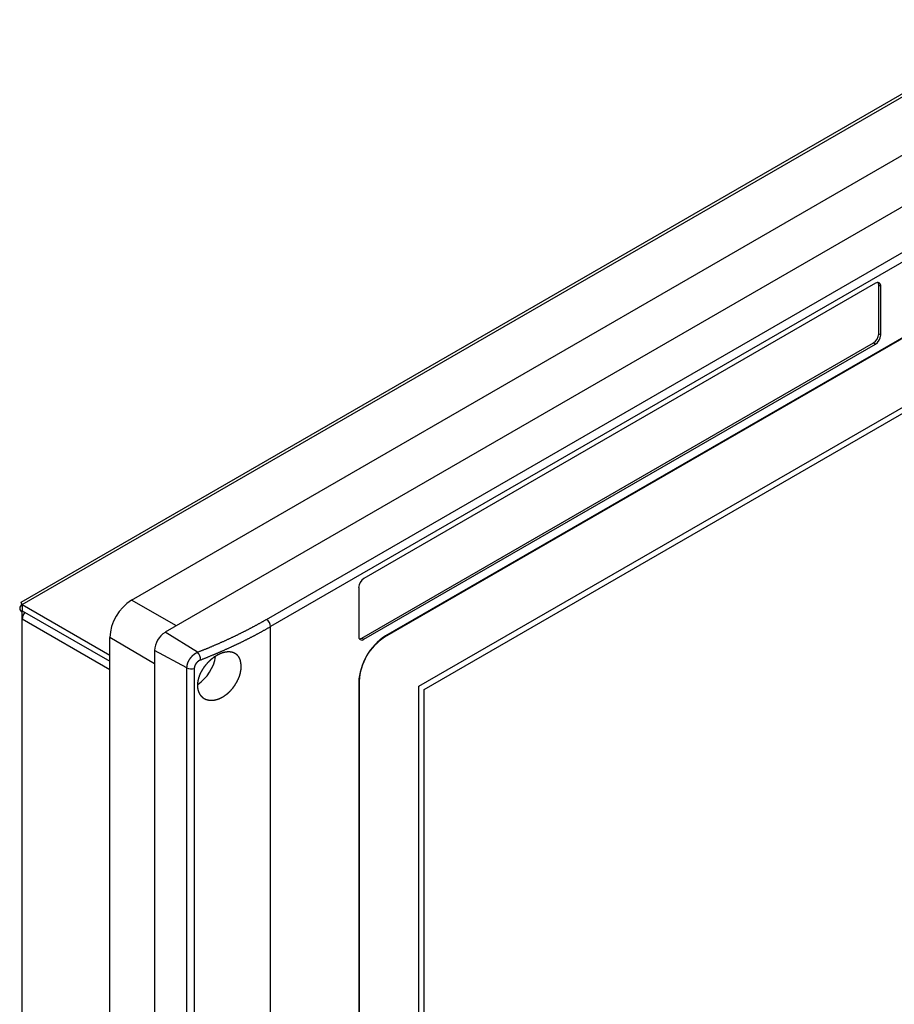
# Model space of a CAD drawing. Header units: millimetres. Extents: x 7187 to 8806, y -3756 to -2918.
# Tile 99 of 250: x 7635 to 7752, y -3604 to -3472. Entities that reach past the tile are written whole.
import ezdxf

# ---------------------------------------------------------------- set-up
doc = ezdxf.new("R2010")
doc.units = ezdxf.units.MM
doc.header["$LTSCALE"] = 3

msp = doc.modelspace()

# ---------------------------------------------------------------- linework, layer by layer
at = {"linetype": 'Continuous', "lineweight": 30}
for p, q in [((7934.67, -3392.27), (7654.66, -3553.92)), ((7650.13, -3549.61), (7912.04, -3398.41)), ((7668.25, -3552.18), (7931.3, -3400.33)), ((7931.84, -3401.3), (7668.8, -3553.15)), ((7766.7, -3474.06), (7635.32, -3549.91)), ((7635.49, -3550.21), (7767.72, -3473.88)), ((7809.24, -3482.33), (7684.09, -3554.58)), ((7809.37, -3482.16), (7684.21, -3554.41)), ((7688.68, -3561.16), (7804.65, -3494.21)), ((7689.39, -3561.57), (7803.94, -3495.44)), ((7749.9, -3507.1), (7681.31, -3546.7)), ((7750.33, -3513.88), (7750.33, -3507.35)), ((7750.33, -3507.35), (7750.61, -3507.51)), ((7750.61, -3514.04), (7750.61, -3507.51)), ((7750.33, -3513.88), (7750.61, -3514.04)), ((7681.03, -3554.7), (7749.62, -3515.1)), ((7681.31, -3554.86), (7749.9, -3515.27)), ((7749.62, -3515.1), (7749.9, -3515.27)), ((7680.61, -3547.92), (7680.61, -3554.45)), ((7656.18, -3553.04), (7650.13, -3549.61)), ((7635.49, -3550.21), (7635.49, -3551.03)), ((7635.49, -3550.21), (7647.24, -3556.99)), ((7635.49, -3550.21), (7635.8, -3550.39)), ((7635.49, -3551.03), (7647.24, -3557.81)), ((7635.63, -3551.11), (7635.49, -3551.19)), ((7635.49, -3552.17), (7635.49, -3551.19)), ((7635.49, -3649.5), (7635.49, -3552.17)), ((7647.24, -3558.95), (7635.49, -3552.17)), ((7668.8, -3751.48), (7668.8, -3553.15)), ((7647.24, -3730.49), (7647.24, -3554.61)), ((7653.24, -3558.13), (7647.24, -3554.61)), ((7658.98, -3556.59), (7654.66, -3553.92)), ((7681.03, -3554.7), (7681.31, -3554.86)), ((7684.09, -3554.58), (7684.01, -3554.54)), ((7657.58, -3558.7), (7653.24, -3556.37)), ((7653.24, -3556.37), (7653.24, -3753.16)), ((7657.58, -3755.49), (7657.58, -3558.7)), ((7658.56, -3558.75), (7658.56, -3755.54)), ((7680.69, -3560.46), (7680.61, -3560.42)), ((7680.61, -3560.66), (7680.61, -3672.12)), ((7680.69, -3560.46), (7680.69, -3671.92)), ((7688.68, -3662), (7688.68, -3561.16)), ((7689.39, -3660.78), (7689.39, -3561.57))]:
    msp.add_line(p, q, dxfattribs=at)
for points in [[(7635.49, -3550.21, 0), (7635.49, -3550.21, 0), (7635.49, -3550.21, 0), (7635.48, -3550.2, 0), (7635.48, -3550.2, 0), (7635.48, -3550.19, 0), (7635.48, -3550.19, 0), (7635.48, -3550.18, 0), (7635.47, -3550.18, 0), (7635.47, -3550.17, 0), (7635.47, -3550.17, 0), (7635.47, -3550.16, 0), (7635.46, -3550.16, 0), (7635.46, -3550.15, 0), (7635.46, -3550.15, 0), (7635.46, -3550.14, 0), (7635.46, -3550.14, 0), (7635.45, -3550.13, 0), (7635.45, -3550.13, 0), (7635.45, -3550.12, 0), (7635.45, -3550.12, 0), (7635.45, -3550.11, 0), (7635.44, -3550.11, 0), (7635.44, -3550.11, 0), (7635.44, -3550.1, 0), (7635.44, -3550.1, 0), (7635.43, -3550.09, 0), (7635.43, -3550.09, 0), (7635.43, -3550.08, 0), (7635.43, -3550.08, 0), (7635.43, -3550.07, 0), (7635.42, -3550.07, 0), (7635.42, -3550.07, 0), (7635.42, -3550.06, 0), (7635.42, -3550.06, 0), (7635.42, -3550.05, 0), (7635.41, -3550.05, 0), (7635.41, -3550.05, 0), (7635.41, -3550.04, 0), (7635.41, -3550.04, 0), (7635.41, -3550.03, 0), (7635.4, -3550.03, 0), (7635.4, -3550.03, 0), (7635.4, -3550.02, 0), (7635.4, -3550.02, 0), (7635.4, -3550.01, 0), (7635.4, -3550.01, 0), (7635.39, -3550.01, 0), (7635.39, -3550, 0), (7635.39, -3550, 0), (7635.39, -3550, 0), (7635.39, -3549.99, 0), (7635.38, -3549.99, 0), (7635.38, -3549.99, 0), (7635.38, -3549.98, 0), (7635.38, -3549.98, 0), (7635.38, -3549.98, 0), (7635.38, -3549.98, 0), (7635.37, -3549.97, 0), (7635.37, -3549.97, 0), (7635.37, -3549.97, 0), (7635.37, -3549.96, 0), (7635.37, -3549.96, 0), (7635.37, -3549.96, 0), (7635.36, -3549.96, 0), (7635.36, -3549.96, 0), (7635.36, -3549.95, 0), (7635.36, -3549.95, 0), (7635.36, -3549.95, 0), (7635.36, -3549.95, 0), (7635.36, -3549.94, 0), (7635.35, -3549.94, 0), (7635.35, -3549.94, 0), (7635.35, -3549.94, 0), (7635.35, -3549.94, 0), (7635.35, -3549.93, 0), (7635.35, -3549.93, 0), (7635.35, -3549.93, 0), (7635.34, -3549.93, 0), (7635.34, -3549.93, 0), (7635.34, -3549.93, 0), (7635.34, -3549.93, 0), (7635.34, -3549.92, 0), (7635.34, -3549.92, 0), (7635.34, -3549.92, 0), (7635.34, -3549.92, 0), (7635.34, -3549.92, 0), (7635.33, -3549.92, 0), (7635.33, -3549.92, 0), (7635.33, -3549.92, 0), (7635.33, -3549.92, 0), (7635.33, -3549.92, 0), (7635.33, -3549.91, 0), (7635.33, -3549.91, 0), (7635.33, -3549.91, 0), (7635.33, -3549.91, 0), (7635.33, -3549.91, 0), (7635.32, -3549.91, 0), (7635.32, -3549.91, 0), (7635.32, -3549.91, 0), (7635.32, -3549.91, 0), (7635.32, -3549.91, 0), (7635.32, -3549.91, 0), (7635.32, -3549.91, 0), (7635.32, -3549.91, 0), (7635.32, -3549.91, 0), (7635.32, -3549.91, 0), (7635.32, -3549.91, 0), (7635.32, -3549.91, 0), (7635.32, -3549.91, 0), (7635.32, -3549.91, 0), (7635.31, -3549.91, 0), (7635.31, -3549.91, 0), (7635.31, -3549.91, 0), (7635.31, -3549.91, 0), (7635.31, -3549.91, 0), (7635.31, -3549.91, 0), (7635.31, -3549.91, 0), (7635.31, -3549.91, 0), (7635.31, -3549.91, 0), (7635.31, -3549.91, 0), (7635.31, -3549.92, 0), (7635.31, -3549.92, 0), (7635.31, -3549.92, 0), (7635.31, -3549.92, 0), (7635.31, -3549.92, 0), (7635.31, -3549.92, 0), (7635.31, -3549.92, 0), (7635.31, -3549.92, 0), (7635.31, -3549.92, 0), (7635.31, -3549.92, 0), (7635.31, -3549.92, 0), (7635.31, -3549.93, 0), (7635.31, -3549.93, 0), (7635.31, -3549.93, 0), (7635.31, -3549.93, 0), (7635.31, -3549.93, 0), (7635.31, -3549.93, 0), (7635.31, -3549.93, 0), (7635.31, -3549.94, 0), (7635.31, -3549.94, 0), (7635.31, -3549.94, 0), (7635.32, -3549.94, 0), (7635.32, -3549.94, 0), (7635.32, -3549.94, 0), (7635.32, -3549.95, 0), (7635.32, -3549.95, 0), (7635.32, -3549.95, 0), (7635.32, -3549.95, 0), (7635.32, -3549.95, 0), (7635.32, -3549.96, 0), (7635.32, -3549.96, 0), (7635.32, -3549.96, 0), (7635.32, -3549.96, 0), (7635.32, -3549.96, 0), (7635.33, -3549.97, 0), (7635.33, -3549.97, 0), (7635.33, -3549.97, 0), (7635.33, -3549.97, 0), (7635.33, -3549.98, 0), (7635.33, -3549.98, 0), (7635.33, -3549.98, 0), (7635.33, -3549.98, 0), (7635.34, -3549.99, 0), (7635.34, -3549.99, 0), (7635.34, -3549.99, 0), (7635.34, -3550, 0), (7635.34, -3550, 0), (7635.34, -3550, 0), (7635.35, -3550, 0), (7635.35, -3550.01, 0), (7635.35, -3550.01, 0), (7635.35, -3550.01, 0), (7635.35, -3550.02, 0), (7635.36, -3550.02, 0), (7635.36, -3550.02, 0), (7635.36, -3550.03, 0), (7635.36, -3550.03, 0), (7635.36, -3550.03, 0), (7635.37, -3550.04, 0), (7635.37, -3550.04, 0), (7635.37, -3550.04, 0), (7635.37, -3550.05, 0), (7635.38, -3550.05, 0), (7635.38, -3550.06, 0), (7635.38, -3550.06, 0), (7635.38, -3550.06, 0), (7635.39, -3550.07, 0), (7635.39, -3550.07, 0), (7635.39, -3550.07, 0), (7635.39, -3550.08, 0), (7635.4, -3550.08, 0), (7635.4, -3550.09, 0), (7635.4, -3550.09, 0), (7635.4, -3550.09, 0), (7635.41, -3550.1, 0), (7635.41, -3550.1, 0), (7635.41, -3550.11, 0), (7635.41, -3550.11, 0), (7635.42, -3550.11, 0), (7635.42, -3550.12, 0), (7635.42, -3550.12, 0), (7635.43, -3550.13, 0), (7635.43, -3550.13, 0), (7635.43, -3550.13, 0), (7635.44, -3550.14, 0), (7635.44, -3550.14, 0), (7635.44, -3550.15, 0), (7635.44, -3550.15, 0), (7635.45, -3550.15, 0), (7635.45, -3550.16, 0), (7635.45, -3550.16, 0), (7635.46, -3550.17, 0), (7635.46, -3550.17, 0), (7635.46, -3550.18, 0), (7635.47, -3550.18, 0), (7635.47, -3550.18, 0), (7635.47, -3550.19, 0), (7635.47, -3550.19, 0), (7635.48, -3550.2, 0), (7635.48, -3550.2, 0), (7635.48, -3550.21, 0), (7635.49, -3550.21, 0), (7635.49, -3550.21, 0)], [(7658.98, -3556.6, 0), (7659.06, -3556.56, 0), (7659.13, -3556.53, 0), (7659.21, -3556.5, 0), (7659.29, -3556.47, 0), (7659.37, -3556.44, 0), (7659.44, -3556.41, 0), (7659.52, -3556.38, 0), (7659.6, -3556.35, 0), (7659.67, -3556.32, 0), (7659.75, -3556.29, 0), (7659.83, -3556.26, 0), (7659.91, -3556.23, 0), (7659.98, -3556.2, 0), (7660.06, -3556.16, 0), (7660.14, -3556.13, 0), (7660.21, -3556.1, 0), (7660.29, -3556.07, 0), (7660.36, -3556.04, 0), (7660.44, -3556.01, 0), (7660.52, -3555.98, 0), (7660.59, -3555.94, 0), (7660.67, -3555.91, 0), (7660.75, -3555.88, 0), (7660.82, -3555.85, 0), (7660.9, -3555.82, 0), (7660.97, -3555.79, 0), (7661.05, -3555.75, 0), (7661.12, -3555.72, 0), (7661.2, -3555.69, 0), (7661.28, -3555.66, 0), (7661.35, -3555.62, 0), (7661.43, -3555.59, 0), (7661.5, -3555.56, 0), (7661.58, -3555.53, 0), (7661.65, -3555.49, 0), (7661.73, -3555.46, 0), (7661.8, -3555.43, 0), (7661.88, -3555.4, 0), (7661.95, -3555.36, 0), (7662.03, -3555.33, 0), (7662.1, -3555.3, 0), (7662.17, -3555.26, 0), (7662.25, -3555.23, 0), (7662.32, -3555.2, 0), (7662.4, -3555.16, 0), (7662.47, -3555.13, 0), (7662.55, -3555.1, 0), (7662.62, -3555.06, 0), (7662.69, -3555.03, 0), (7662.77, -3555, 0), (7662.84, -3554.96, 0), (7662.91, -3554.93, 0), (7662.99, -3554.9, 0), (7663.06, -3554.86, 0), (7663.14, -3554.83, 0), (7663.21, -3554.79, 0), (7663.28, -3554.76, 0), (7663.35, -3554.73, 0), (7663.43, -3554.69, 0), (7663.5, -3554.66, 0), (7663.57, -3554.62, 0), (7663.65, -3554.59, 0), (7663.72, -3554.55, 0), (7663.79, -3554.52, 0), (7663.86, -3554.49, 0), (7663.94, -3554.45, 0), (7664.01, -3554.42, 0), (7664.08, -3554.38, 0), (7664.15, -3554.35, 0), (7664.23, -3554.31, 0), (7664.3, -3554.28, 0), (7664.37, -3554.24, 0), (7664.44, -3554.21, 0), (7664.51, -3554.17, 0), (7664.58, -3554.14, 0), (7664.66, -3554.1, 0), (7664.73, -3554.07, 0), (7664.8, -3554.03, 0), (7664.87, -3554, 0), (7664.94, -3553.96, 0), (7665.01, -3553.92, 0), (7665.08, -3553.89, 0), (7665.15, -3553.85, 0), (7665.22, -3553.82, 0), (7665.3, -3553.78, 0), (7665.37, -3553.75, 0), (7665.44, -3553.71, 0), (7665.51, -3553.67, 0), (7665.58, -3553.64, 0), (7665.65, -3553.6, 0), (7665.72, -3553.57, 0), (7665.79, -3553.53, 0), (7665.86, -3553.49, 0), (7665.93, -3553.46, 0), (7666, -3553.42, 0), (7666.07, -3553.38, 0), (7666.14, -3553.35, 0), (7666.21, -3553.31, 0), (7666.28, -3553.27, 0), (7666.35, -3553.24, 0), (7666.41, -3553.2, 0), (7666.48, -3553.16, 0), (7666.55, -3553.13, 0), (7666.62, -3553.09, 0), (7666.69, -3553.05, 0), (7666.76, -3553.01, 0), (7666.83, -3552.98, 0), (7666.9, -3552.94, 0), (7666.97, -3552.9, 0), (7667.03, -3552.87, 0), (7667.1, -3552.83, 0), (7667.17, -3552.79, 0), (7667.24, -3552.75, 0), (7667.31, -3552.72, 0), (7667.37, -3552.68, 0), (7667.44, -3552.64, 0), (7667.51, -3552.6, 0), (7667.58, -3552.56, 0), (7667.65, -3552.53, 0), (7667.71, -3552.49, 0), (7667.78, -3552.45, 0), (7667.85, -3552.41, 0), (7667.91, -3552.37, 0), (7667.98, -3552.34, 0), (7668.05, -3552.3, 0), (7668.12, -3552.26, 0), (7668.18, -3552.22, 0), (7668.25, -3552.18, 0)], [(7659.41, -3557.62, 0), (7659.49, -3557.59, 0), (7659.57, -3557.56, 0), (7659.65, -3557.53, 0), (7659.72, -3557.49, 0), (7659.8, -3557.46, 0), (7659.88, -3557.43, 0), (7659.96, -3557.4, 0), (7660.04, -3557.37, 0), (7660.12, -3557.34, 0), (7660.19, -3557.31, 0), (7660.27, -3557.28, 0), (7660.35, -3557.24, 0), (7660.43, -3557.21, 0), (7660.5, -3557.18, 0), (7660.58, -3557.15, 0), (7660.66, -3557.12, 0), (7660.74, -3557.09, 0), (7660.81, -3557.05, 0), (7660.89, -3557.02, 0), (7660.97, -3556.99, 0), (7661.05, -3556.96, 0), (7661.12, -3556.93, 0), (7661.2, -3556.89, 0), (7661.28, -3556.86, 0), (7661.35, -3556.83, 0), (7661.43, -3556.8, 0), (7661.51, -3556.77, 0), (7661.58, -3556.73, 0), (7661.66, -3556.7, 0), (7661.74, -3556.67, 0), (7661.81, -3556.63, 0), (7661.89, -3556.6, 0), (7661.96, -3556.57, 0), (7662.04, -3556.54, 0), (7662.12, -3556.5, 0), (7662.19, -3556.47, 0), (7662.27, -3556.44, 0), (7662.34, -3556.4, 0), (7662.42, -3556.37, 0), (7662.5, -3556.34, 0), (7662.57, -3556.3, 0), (7662.65, -3556.27, 0), (7662.72, -3556.24, 0), (7662.8, -3556.2, 0), (7662.87, -3556.17, 0), (7662.95, -3556.14, 0), (7663.02, -3556.1, 0), (7663.1, -3556.07, 0), (7663.17, -3556.03, 0), (7663.25, -3556, 0), (7663.32, -3555.97, 0), (7663.4, -3555.93, 0), (7663.47, -3555.9, 0), (7663.54, -3555.86, 0), (7663.62, -3555.83, 0), (7663.69, -3555.79, 0), (7663.77, -3555.76, 0), (7663.84, -3555.73, 0), (7663.91, -3555.69, 0), (7663.99, -3555.66, 0), (7664.06, -3555.62, 0), (7664.14, -3555.59, 0), (7664.21, -3555.55, 0), (7664.28, -3555.52, 0), (7664.36, -3555.48, 0), (7664.43, -3555.45, 0), (7664.5, -3555.41, 0), (7664.58, -3555.38, 0), (7664.65, -3555.34, 0), (7664.72, -3555.31, 0), (7664.79, -3555.27, 0), (7664.87, -3555.24, 0), (7664.94, -3555.2, 0), (7665.01, -3555.16, 0), (7665.09, -3555.13, 0), (7665.16, -3555.09, 0), (7665.23, -3555.06, 0), (7665.3, -3555.02, 0), (7665.37, -3554.99, 0), (7665.45, -3554.95, 0), (7665.52, -3554.91, 0), (7665.59, -3554.88, 0), (7665.66, -3554.84, 0), (7665.73, -3554.81, 0), (7665.81, -3554.77, 0), (7665.88, -3554.73, 0), (7665.95, -3554.7, 0), (7666.02, -3554.66, 0), (7666.09, -3554.62, 0), (7666.16, -3554.59, 0), (7666.23, -3554.55, 0), (7666.3, -3554.51, 0), (7666.37, -3554.48, 0), (7666.45, -3554.44, 0), (7666.52, -3554.4, 0), (7666.59, -3554.37, 0), (7666.66, -3554.33, 0), (7666.73, -3554.29, 0), (7666.8, -3554.25, 0), (7666.87, -3554.22, 0), (7666.94, -3554.18, 0), (7667.01, -3554.14, 0), (7667.08, -3554.11, 0), (7667.15, -3554.07, 0), (7667.22, -3554.03, 0), (7667.29, -3553.99, 0), (7667.36, -3553.96, 0), (7667.43, -3553.92, 0), (7667.5, -3553.88, 0), (7667.56, -3553.84, 0), (7667.63, -3553.8, 0), (7667.7, -3553.77, 0), (7667.77, -3553.73, 0), (7667.84, -3553.69, 0), (7667.91, -3553.65, 0), (7667.98, -3553.61, 0), (7668.05, -3553.58, 0), (7668.12, -3553.54, 0), (7668.18, -3553.5, 0), (7668.25, -3553.46, 0), (7668.32, -3553.42, 0), (7668.39, -3553.38, 0), (7668.46, -3553.34, 0), (7668.52, -3553.31, 0), (7668.59, -3553.27, 0), (7668.66, -3553.23, 0), (7668.73, -3553.19, 0), (7668.8, -3553.15, 0)], [(7657.57, -3558.71, 0), (7657.57, -3558.7, 0), (7657.57, -3558.69, 0), (7657.57, -3558.68, 0), (7657.58, -3558.67, 0), (7657.58, -3558.66, 0), (7657.58, -3558.65, 0), (7657.58, -3558.64, 0), (7657.58, -3558.63, 0), (7657.58, -3558.62, 0), (7657.58, -3558.61, 0), (7657.58, -3558.6, 0), (7657.58, -3558.59, 0), (7657.58, -3558.58, 0), (7657.58, -3558.57, 0), (7657.59, -3558.57, 0), (7657.59, -3558.56, 0), (7657.59, -3558.55, 0), (7657.59, -3558.54, 0), (7657.59, -3558.53, 0), (7657.59, -3558.52, 0), (7657.59, -3558.51, 0), (7657.59, -3558.5, 0), (7657.59, -3558.49, 0), (7657.6, -3558.48, 0), (7657.6, -3558.47, 0), (7657.6, -3558.46, 0), (7657.6, -3558.45, 0), (7657.6, -3558.44, 0), (7657.6, -3558.43, 0), (7657.6, -3558.42, 0), (7657.6, -3558.41, 0), (7657.61, -3558.4, 0), (7657.61, -3558.39, 0), (7657.61, -3558.38, 0), (7657.61, -3558.38, 0), (7657.61, -3558.37, 0), (7657.61, -3558.36, 0), (7657.62, -3558.35, 0), (7657.62, -3558.34, 0), (7657.62, -3558.33, 0), (7657.62, -3558.32, 0), (7657.62, -3558.31, 0), (7657.62, -3558.3, 0), (7657.63, -3558.29, 0), (7657.63, -3558.28, 0), (7657.63, -3558.27, 0), (7657.63, -3558.26, 0), (7657.64, -3558.25, 0), (7657.64, -3558.24, 0), (7657.64, -3558.23, 0), (7657.64, -3558.22, 0), (7657.64, -3558.21, 0), (7657.65, -3558.2, 0), (7657.65, -3558.19, 0), (7657.65, -3558.18, 0), (7657.66, -3558.17, 0), (7657.66, -3558.16, 0), (7657.66, -3558.15, 0), (7657.66, -3558.14, 0), (7657.67, -3558.13, 0), (7657.67, -3558.12, 0), (7657.67, -3558.11, 0), (7657.68, -3558.1, 0), (7657.68, -3558.09, 0), (7657.68, -3558.08, 0), (7657.69, -3558.07, 0), (7657.69, -3558.06, 0), (7657.69, -3558.05, 0), (7657.7, -3558.04, 0), (7657.7, -3558.04, 0), (7657.7, -3558.03, 0), (7657.71, -3558.02, 0), (7657.71, -3558.01, 0), (7657.72, -3558, 0), (7657.72, -3557.99, 0), (7657.72, -3557.98, 0), (7657.73, -3557.97, 0), (7657.73, -3557.96, 0), (7657.74, -3557.95, 0), (7657.74, -3557.94, 0), (7657.74, -3557.93, 0), (7657.75, -3557.92, 0), (7657.75, -3557.91, 0), (7657.76, -3557.9, 0), (7657.76, -3557.89, 0), (7657.77, -3557.88, 0), (7657.77, -3557.87, 0), (7657.77, -3557.86, 0), (7657.78, -3557.85, 0), (7657.78, -3557.84, 0), (7657.79, -3557.83, 0), (7657.79, -3557.82, 0), (7657.8, -3557.81, 0), (7657.8, -3557.8, 0), (7657.81, -3557.79, 0), (7657.81, -3557.78, 0), (7657.82, -3557.77, 0), (7657.82, -3557.76, 0), (7657.83, -3557.75, 0), (7657.83, -3557.74, 0), (7657.84, -3557.73, 0), (7657.84, -3557.72, 0), (7657.85, -3557.71, 0), (7657.85, -3557.7, 0), (7657.86, -3557.69, 0), (7657.86, -3557.68, 0), (7657.87, -3557.67, 0), (7657.87, -3557.66, 0), (7657.88, -3557.65, 0), (7657.89, -3557.64, 0), (7657.89, -3557.63, 0), (7657.9, -3557.63, 0), (7657.9, -3557.62, 0), (7657.91, -3557.61, 0), (7657.91, -3557.6, 0), (7657.92, -3557.59, 0), (7657.93, -3557.58, 0), (7657.93, -3557.57, 0), (7657.94, -3557.56, 0), (7657.94, -3557.55, 0), (7657.95, -3557.54, 0), (7657.95, -3557.53, 0), (7657.96, -3557.52, 0), (7657.97, -3557.51, 0), (7657.97, -3557.5, 0), (7657.98, -3557.49, 0), (7657.98, -3557.48, 0), (7657.99, -3557.48, 0), (7658, -3557.47, 0), (7658, -3557.46, 0), (7658.01, -3557.45, 0), (7658.02, -3557.44, 0), (7658.02, -3557.43, 0), (7658.03, -3557.42, 0), (7658.03, -3557.41, 0), (7658.04, -3557.4, 0), (7658.05, -3557.39, 0), (7658.05, -3557.39, 0), (7658.06, -3557.38, 0), (7658.07, -3557.37, 0), (7658.07, -3557.36, 0), (7658.08, -3557.35, 0), (7658.09, -3557.34, 0), (7658.09, -3557.33, 0), (7658.1, -3557.32, 0), (7658.11, -3557.31, 0), (7658.11, -3557.31, 0), (7658.12, -3557.3, 0), (7658.13, -3557.29, 0), (7658.13, -3557.28, 0), (7658.14, -3557.27, 0), (7658.15, -3557.26, 0), (7658.16, -3557.25, 0), (7658.16, -3557.25, 0), (7658.17, -3557.24, 0), (7658.18, -3557.23, 0), (7658.18, -3557.22, 0), (7658.19, -3557.21, 0), (7658.2, -3557.2, 0), (7658.21, -3557.2, 0), (7658.21, -3557.19, 0), (7658.22, -3557.18, 0), (7658.23, -3557.17, 0), (7658.23, -3557.16, 0), (7658.24, -3557.15, 0), (7658.25, -3557.15, 0), (7658.26, -3557.14, 0), (7658.26, -3557.13, 0), (7658.27, -3557.12, 0), (7658.28, -3557.11, 0), (7658.29, -3557.11, 0), (7658.29, -3557.1, 0), (7658.3, -3557.09, 0), (7658.31, -3557.08, 0), (7658.32, -3557.07, 0), (7658.32, -3557.07, 0), (7658.33, -3557.06, 0), (7658.34, -3557.05, 0), (7658.35, -3557.04, 0), (7658.35, -3557.04, 0), (7658.36, -3557.03, 0), (7658.37, -3557.02, 0), (7658.38, -3557.01, 0), (7658.39, -3557, 0), (7658.39, -3557, 0), (7658.4, -3556.99, 0), (7658.41, -3556.98, 0), (7658.42, -3556.98, 0), (7658.43, -3556.97, 0), (7658.43, -3556.96, 0), (7658.44, -3556.95, 0), (7658.45, -3556.95, 0), (7658.46, -3556.94, 0), (7658.47, -3556.93, 0), (7658.47, -3556.93, 0), (7658.48, -3556.92, 0), (7658.49, -3556.91, 0), (7658.5, -3556.9, 0), (7658.51, -3556.9, 0), (7658.51, -3556.89, 0), (7658.52, -3556.88, 0), (7658.53, -3556.88, 0), (7658.54, -3556.87, 0), (7658.55, -3556.86, 0), (7658.55, -3556.86, 0), (7658.56, -3556.85, 0), (7658.57, -3556.85, 0), (7658.58, -3556.84, 0), (7658.59, -3556.83, 0), (7658.6, -3556.83, 0), (7658.6, -3556.82, 0), (7658.61, -3556.81, 0), (7658.62, -3556.81, 0), (7658.63, -3556.8, 0), (7658.64, -3556.8, 0), (7658.65, -3556.79, 0), (7658.65, -3556.79, 0), (7658.66, -3556.78, 0), (7658.67, -3556.77, 0), (7658.68, -3556.77, 0), (7658.69, -3556.76, 0), (7658.7, -3556.76, 0), (7658.7, -3556.75, 0), (7658.71, -3556.75, 0), (7658.72, -3556.74, 0), (7658.73, -3556.74, 0), (7658.74, -3556.73, 0), (7658.75, -3556.73, 0), (7658.76, -3556.72, 0), (7658.76, -3556.71, 0), (7658.77, -3556.71, 0), (7658.78, -3556.7, 0), (7658.79, -3556.7, 0), (7658.8, -3556.69, 0), (7658.81, -3556.69, 0), (7658.81, -3556.68, 0), (7658.82, -3556.68, 0), (7658.83, -3556.68, 0), (7658.84, -3556.67, 0), (7658.85, -3556.67, 0), (7658.86, -3556.66, 0), (7658.87, -3556.66, 0), (7658.87, -3556.65, 0), (7658.88, -3556.65, 0), (7658.89, -3556.64, 0), (7658.9, -3556.64, 0), (7658.91, -3556.63, 0), (7658.92, -3556.63, 0), (7658.93, -3556.62, 0), (7658.93, -3556.62, 0), (7658.94, -3556.61, 0), (7658.95, -3556.61, 0), (7658.96, -3556.6, 0), (7658.97, -3556.6, 0), (7658.98, -3556.6, 0)], [(7659.41, -3557.62, 0), (7659.4, -3557.62, 0), (7659.4, -3557.62, 0), (7659.39, -3557.62, 0), (7659.39, -3557.63, 0), (7659.38, -3557.63, 0), (7659.38, -3557.63, 0), (7659.37, -3557.63, 0), (7659.37, -3557.64, 0), (7659.36, -3557.64, 0), (7659.36, -3557.64, 0), (7659.35, -3557.64, 0), (7659.35, -3557.65, 0), (7659.34, -3557.65, 0), (7659.34, -3557.65, 0), (7659.33, -3557.65, 0), (7659.33, -3557.66, 0), (7659.32, -3557.66, 0), (7659.32, -3557.66, 0), (7659.31, -3557.66, 0), (7659.31, -3557.67, 0), (7659.3, -3557.67, 0), (7659.3, -3557.67, 0), (7659.29, -3557.67, 0), (7659.29, -3557.68, 0), (7659.28, -3557.68, 0), (7659.28, -3557.68, 0), (7659.27, -3557.68, 0), (7659.27, -3557.69, 0), (7659.26, -3557.69, 0), (7659.26, -3557.69, 0), (7659.25, -3557.69, 0), (7659.25, -3557.7, 0), (7659.24, -3557.7, 0), (7659.24, -3557.7, 0), (7659.23, -3557.71, 0), (7659.23, -3557.71, 0), (7659.22, -3557.71, 0), (7659.22, -3557.71, 0), (7659.21, -3557.72, 0), (7659.21, -3557.72, 0), (7659.2, -3557.72, 0), (7659.2, -3557.73, 0), (7659.19, -3557.73, 0), (7659.19, -3557.73, 0), (7659.18, -3557.74, 0), (7659.18, -3557.74, 0), (7659.17, -3557.74, 0), (7659.17, -3557.75, 0), (7659.16, -3557.75, 0), (7659.16, -3557.75, 0), (7659.15, -3557.75, 0), (7659.15, -3557.76, 0), (7659.14, -3557.76, 0), (7659.14, -3557.77, 0), (7659.13, -3557.77, 0), (7659.13, -3557.77, 0), (7659.12, -3557.78, 0), (7659.12, -3557.78, 0), (7659.11, -3557.78, 0), (7659.11, -3557.79, 0), (7659.1, -3557.79, 0), (7659.1, -3557.79, 0), (7659.09, -3557.8, 0), (7659.09, -3557.8, 0), (7659.08, -3557.8, 0), (7659.08, -3557.81, 0), (7659.08, -3557.81, 0), (7659.07, -3557.82, 0), (7659.07, -3557.82, 0), (7659.06, -3557.82, 0), (7659.06, -3557.83, 0), (7659.05, -3557.83, 0), (7659.05, -3557.84, 0), (7659.04, -3557.84, 0), (7659.04, -3557.84, 0), (7659.03, -3557.85, 0), (7659.03, -3557.85, 0), (7659.02, -3557.86, 0), (7659.02, -3557.86, 0), (7659.01, -3557.86, 0), (7659.01, -3557.87, 0), (7659.01, -3557.87, 0), (7659, -3557.88, 0), (7659, -3557.88, 0), (7658.99, -3557.88, 0), (7658.99, -3557.89, 0), (7658.98, -3557.89, 0), (7658.98, -3557.9, 0), (7658.97, -3557.9, 0), (7658.97, -3557.91, 0), (7658.96, -3557.91, 0), (7658.96, -3557.91, 0), (7658.96, -3557.92, 0), (7658.95, -3557.92, 0), (7658.95, -3557.93, 0), (7658.94, -3557.93, 0), (7658.94, -3557.94, 0), (7658.93, -3557.94, 0), (7658.93, -3557.95, 0), (7658.93, -3557.95, 0), (7658.92, -3557.95, 0), (7658.92, -3557.96, 0), (7658.91, -3557.96, 0), (7658.91, -3557.97, 0), (7658.9, -3557.97, 0), (7658.9, -3557.98, 0), (7658.9, -3557.98, 0), (7658.89, -3557.99, 0), (7658.89, -3557.99, 0), (7658.88, -3558, 0), (7658.88, -3558, 0), (7658.88, -3558.01, 0), (7658.87, -3558.01, 0), (7658.87, -3558.01, 0), (7658.86, -3558.02, 0), (7658.86, -3558.02, 0), (7658.86, -3558.03, 0), (7658.85, -3558.03, 0), (7658.85, -3558.04, 0), (7658.84, -3558.04, 0), (7658.84, -3558.05, 0), (7658.84, -3558.05, 0), (7658.83, -3558.06, 0), (7658.83, -3558.06, 0), (7658.82, -3558.07, 0), (7658.82, -3558.07, 0), (7658.82, -3558.08, 0), (7658.81, -3558.08, 0), (7658.81, -3558.09, 0), (7658.81, -3558.09, 0), (7658.8, -3558.1, 0), (7658.8, -3558.1, 0), (7658.8, -3558.11, 0), (7658.79, -3558.11, 0), (7658.79, -3558.12, 0), (7658.78, -3558.12, 0), (7658.78, -3558.13, 0), (7658.78, -3558.13, 0), (7658.77, -3558.14, 0), (7658.77, -3558.14, 0), (7658.77, -3558.15, 0), (7658.76, -3558.15, 0), (7658.76, -3558.16, 0), (7658.76, -3558.16, 0), (7658.75, -3558.17, 0), (7658.75, -3558.17, 0), (7658.75, -3558.18, 0), (7658.74, -3558.18, 0), (7658.74, -3558.19, 0), (7658.74, -3558.19, 0), (7658.73, -3558.2, 0), (7658.73, -3558.2, 0), (7658.73, -3558.21, 0), (7658.72, -3558.21, 0), (7658.72, -3558.22, 0), (7658.72, -3558.23, 0), (7658.71, -3558.23, 0), (7658.71, -3558.24, 0), (7658.71, -3558.24, 0), (7658.71, -3558.25, 0), (7658.7, -3558.25, 0), (7658.7, -3558.26, 0), (7658.7, -3558.26, 0), (7658.69, -3558.27, 0), (7658.69, -3558.27, 0), (7658.69, -3558.28, 0), (7658.68, -3558.28, 0), (7658.68, -3558.29, 0), (7658.68, -3558.29, 0), (7658.68, -3558.3, 0), (7658.67, -3558.31, 0), (7658.67, -3558.31, 0), (7658.67, -3558.32, 0), (7658.67, -3558.32, 0), (7658.66, -3558.33, 0), (7658.66, -3558.33, 0), (7658.66, -3558.34, 0), (7658.66, -3558.34, 0), (7658.65, -3558.35, 0), (7658.65, -3558.35, 0), (7658.65, -3558.36, 0), (7658.65, -3558.36, 0), (7658.64, -3558.37, 0), (7658.64, -3558.38, 0), (7658.64, -3558.38, 0), (7658.64, -3558.39, 0), (7658.63, -3558.39, 0), (7658.63, -3558.4, 0), (7658.63, -3558.4, 0), (7658.63, -3558.41, 0), (7658.63, -3558.41, 0), (7658.62, -3558.42, 0), (7658.62, -3558.42, 0), (7658.62, -3558.43, 0), (7658.62, -3558.44, 0), (7658.62, -3558.44, 0), (7658.61, -3558.45, 0), (7658.61, -3558.45, 0), (7658.61, -3558.46, 0), (7658.61, -3558.46, 0), (7658.61, -3558.47, 0), (7658.61, -3558.47, 0), (7658.6, -3558.48, 0), (7658.6, -3558.48, 0), (7658.6, -3558.49, 0), (7658.6, -3558.49, 0), (7658.6, -3558.5, 0), (7658.6, -3558.51, 0), (7658.6, -3558.51, 0), (7658.59, -3558.52, 0), (7658.59, -3558.52, 0), (7658.59, -3558.53, 0), (7658.59, -3558.53, 0), (7658.59, -3558.54, 0), (7658.59, -3558.54, 0), (7658.59, -3558.55, 0), (7658.59, -3558.55, 0), (7658.59, -3558.56, 0), (7658.58, -3558.56, 0), (7658.58, -3558.57, 0), (7658.58, -3558.57, 0), (7658.58, -3558.58, 0), (7658.58, -3558.59, 0), (7658.58, -3558.59, 0), (7658.58, -3558.6, 0), (7658.58, -3558.6, 0), (7658.58, -3558.61, 0), (7658.58, -3558.61, 0), (7658.58, -3558.62, 0), (7658.57, -3558.62, 0), (7658.57, -3558.63, 0), (7658.57, -3558.63, 0), (7658.57, -3558.64, 0), (7658.57, -3558.64, 0), (7658.57, -3558.65, 0), (7658.57, -3558.65, 0), (7658.57, -3558.66, 0), (7658.57, -3558.66, 0), (7658.57, -3558.67, 0), (7658.57, -3558.67, 0), (7658.57, -3558.68, 0), (7658.57, -3558.69, 0), (7658.57, -3558.69, 0), (7658.57, -3558.7, 0), (7658.57, -3558.7, 0), (7658.56, -3558.71, 0), (7658.56, -3558.71, 0), (7658.56, -3558.72, 0), (7658.56, -3558.72, 0), (7658.56, -3558.73, 0), (7658.56, -3558.73, 0), (7658.56, -3558.74, 0), (7658.56, -3558.74, 0), (7658.56, -3558.75, 0), (7658.56, -3558.75, 0)], [(7664.86, -3558.47, 0), (7664.86, -3558.44, 0), (7664.85, -3558.42, 0), (7664.85, -3558.39, 0), (7664.85, -3558.37, 0), (7664.85, -3558.34, 0), (7664.84, -3558.32, 0), (7664.84, -3558.29, 0), (7664.84, -3558.27, 0), (7664.84, -3558.24, 0), (7664.83, -3558.21, 0), (7664.83, -3558.19, 0), (7664.83, -3558.16, 0), (7664.82, -3558.14, 0), (7664.82, -3558.11, 0), (7664.82, -3558.09, 0), (7664.81, -3558.06, 0), (7664.81, -3558.04, 0), (7664.81, -3558.02, 0), (7664.8, -3557.99, 0), (7664.8, -3557.97, 0), (7664.8, -3557.94, 0), (7664.79, -3557.92, 0), (7664.79, -3557.89, 0), (7664.78, -3557.87, 0), (7664.78, -3557.85, 0), (7664.77, -3557.82, 0), (7664.77, -3557.8, 0), (7664.76, -3557.77, 0), (7664.76, -3557.75, 0), (7664.75, -3557.73, 0), (7664.75, -3557.71, 0), (7664.74, -3557.68, 0), (7664.73, -3557.66, 0), (7664.73, -3557.64, 0), (7664.72, -3557.62, 0), (7664.71, -3557.59, 0), (7664.71, -3557.57, 0), (7664.7, -3557.55, 0), (7664.69, -3557.53, 0), (7664.68, -3557.51, 0), (7664.67, -3557.49, 0), (7664.66, -3557.47, 0), (7664.66, -3557.45, 0), (7664.65, -3557.43, 0), (7664.64, -3557.41, 0), (7664.63, -3557.39, 0), (7664.62, -3557.37, 0), (7664.61, -3557.35, 0), (7664.6, -3557.33, 0), (7664.59, -3557.31, 0), (7664.57, -3557.29, 0), (7664.56, -3557.27, 0), (7664.55, -3557.25, 0), (7664.54, -3557.24, 0), (7664.53, -3557.22, 0), (7664.52, -3557.2, 0), (7664.5, -3557.18, 0), (7664.49, -3557.17, 0), (7664.48, -3557.15, 0), (7664.47, -3557.13, 0), (7664.45, -3557.12, 0), (7664.44, -3557.1, 0), (7664.42, -3557.08, 0), (7664.41, -3557.07, 0), (7664.4, -3557.05, 0), (7664.38, -3557.04, 0), (7664.37, -3557.02, 0), (7664.35, -3557.01, 0), (7664.34, -3556.99, 0), (7664.32, -3556.98, 0), (7664.31, -3556.96, 0), (7664.29, -3556.95, 0), (7664.28, -3556.93, 0), (7664.26, -3556.92, 0), (7664.25, -3556.91, 0), (7664.23, -3556.89, 0), (7664.21, -3556.88, 0), (7664.2, -3556.87, 0), (7664.18, -3556.86, 0), (7664.16, -3556.84, 0), (7664.15, -3556.83, 0), (7664.13, -3556.82, 0), (7664.11, -3556.81, 0), (7664.1, -3556.8, 0), (7664.08, -3556.79, 0), (7664.06, -3556.78, 0), (7664.04, -3556.77, 0), (7664.03, -3556.76, 0), (7664.01, -3556.74, 0), (7663.99, -3556.74, 0), (7663.97, -3556.73, 0), (7663.95, -3556.72, 0), (7663.93, -3556.71, 0), (7663.91, -3556.7, 0), (7663.9, -3556.69, 0), (7663.88, -3556.68, 0), (7663.86, -3556.67, 0), (7663.84, -3556.66, 0), (7663.82, -3556.66, 0), (7663.8, -3556.65, 0), (7663.78, -3556.64, 0), (7663.76, -3556.64, 0), (7663.74, -3556.63, 0), (7663.72, -3556.62, 0), (7663.7, -3556.62, 0), (7663.68, -3556.61, 0), (7663.66, -3556.6, 0), (7663.63, -3556.6, 0), (7663.61, -3556.59, 0), (7663.59, -3556.59, 0), (7663.57, -3556.58, 0), (7663.55, -3556.58, 0), (7663.53, -3556.58, 0), (7663.51, -3556.57, 0), (7663.48, -3556.57, 0), (7663.46, -3556.56, 0), (7663.44, -3556.56, 0), (7663.42, -3556.56, 0), (7663.4, -3556.56, 0), (7663.37, -3556.55, 0), (7663.35, -3556.55, 0), (7663.33, -3556.55, 0), (7663.3, -3556.55, 0), (7663.28, -3556.55, 0), (7663.26, -3556.55, 0), (7663.24, -3556.55, 0), (7663.21, -3556.54, 0), (7663.19, -3556.54, 0), (7663.17, -3556.54, 0), (7663.14, -3556.54, 0), (7663.12, -3556.54, 0), (7663.09, -3556.55, 0), (7663.07, -3556.55, 0), (7663.05, -3556.55, 0), (7663.02, -3556.55, 0), (7663, -3556.55, 0), (7662.97, -3556.55, 0), (7662.95, -3556.56, 0), (7662.93, -3556.56, 0), (7662.9, -3556.56, 0), (7662.88, -3556.56, 0), (7662.85, -3556.57, 0), (7662.83, -3556.57, 0), (7662.8, -3556.57, 0), (7662.78, -3556.58, 0), (7662.75, -3556.58, 0), (7662.73, -3556.59, 0), (7662.7, -3556.59, 0), (7662.68, -3556.6, 0), (7662.65, -3556.6, 0), (7662.63, -3556.61, 0), (7662.6, -3556.61, 0), (7662.58, -3556.62, 0), (7662.55, -3556.63, 0), (7662.53, -3556.63, 0), (7662.5, -3556.64, 0), (7662.47, -3556.65, 0), (7662.45, -3556.65, 0), (7662.42, -3556.66, 0), (7662.4, -3556.67, 0), (7662.37, -3556.68, 0), (7662.35, -3556.68, 0), (7662.32, -3556.69, 0), (7662.29, -3556.7, 0), (7662.27, -3556.71, 0), (7662.24, -3556.72, 0), (7662.22, -3556.73, 0), (7662.19, -3556.74, 0), (7662.16, -3556.75, 0), (7662.14, -3556.76, 0), (7662.11, -3556.77, 0), (7662.09, -3556.78, 0), (7662.06, -3556.79, 0), (7662.03, -3556.8, 0), (7662.01, -3556.81, 0), (7661.98, -3556.82, 0), (7661.96, -3556.83, 0), (7661.93, -3556.85, 0), (7661.9, -3556.86, 0), (7661.88, -3556.87, 0), (7661.85, -3556.88, 0), (7661.82, -3556.9, 0), (7661.8, -3556.91, 0), (7661.77, -3556.92, 0), (7661.75, -3556.94, 0), (7661.72, -3556.95, 0), (7661.69, -3556.96, 0), (7661.67, -3556.98, 0), (7661.64, -3556.99, 0), (7661.62, -3557.01, 0), (7661.59, -3557.02, 0), (7661.56, -3557.04, 0), (7661.54, -3557.05, 0), (7661.51, -3557.07, 0), (7661.49, -3557.08, 0), (7661.46, -3557.1, 0), (7661.43, -3557.11, 0), (7661.41, -3557.13, 0), (7661.38, -3557.15, 0), (7661.36, -3557.16, 0), (7661.33, -3557.18, 0), (7661.31, -3557.2, 0), (7661.28, -3557.21, 0), (7661.25, -3557.23, 0), (7661.23, -3557.25, 0), (7661.2, -3557.27, 0), (7661.18, -3557.29, 0), (7661.15, -3557.3, 0), (7661.13, -3557.32, 0), (7661.1, -3557.34, 0), (7661.08, -3557.36, 0), (7661.05, -3557.38, 0), (7661.03, -3557.4, 0), (7661, -3557.42, 0), (7660.98, -3557.44, 0), (7660.95, -3557.46, 0), (7660.93, -3557.48, 0), (7660.9, -3557.5, 0), (7660.88, -3557.52, 0), (7660.85, -3557.54, 0), (7660.83, -3557.56, 0), (7660.8, -3557.58, 0), (7660.78, -3557.6, 0), (7660.75, -3557.62, 0), (7660.73, -3557.64, 0), (7660.71, -3557.66, 0), (7660.68, -3557.68, 0), (7660.66, -3557.71, 0), (7660.64, -3557.73, 0), (7660.61, -3557.75, 0), (7660.59, -3557.77, 0), (7660.56, -3557.79, 0), (7660.54, -3557.82, 0), (7660.52, -3557.84, 0), (7660.49, -3557.86, 0), (7660.47, -3557.89, 0), (7660.45, -3557.91, 0), (7660.43, -3557.93, 0), (7660.4, -3557.96, 0), (7660.38, -3557.98, 0), (7660.36, -3558, 0), (7660.34, -3558.03, 0), (7660.31, -3558.05, 0), (7660.29, -3558.07, 0), (7660.27, -3558.1, 0), (7660.25, -3558.12, 0), (7660.23, -3558.15, 0), (7660.2, -3558.17, 0), (7660.18, -3558.2, 0), (7660.16, -3558.22, 0), (7660.14, -3558.25, 0), (7660.12, -3558.27, 0), (7660.1, -3558.3, 0), (7660.08, -3558.32, 0), (7660.06, -3558.35, 0), (7660.04, -3558.37, 0), (7660.02, -3558.4, 0), (7660, -3558.43, 0), (7659.98, -3558.45, 0), (7659.96, -3558.48, 0), (7659.94, -3558.5, 0), (7659.92, -3558.53, 0), (7659.9, -3558.56, 0), (7659.88, -3558.58, 0), (7659.86, -3558.61, 0), (7659.84, -3558.64, 0), (7659.82, -3558.66, 0), (7659.8, -3558.69, 0), (7659.79, -3558.72, 0), (7659.77, -3558.74, 0), (7659.75, -3558.77, 0), (7659.73, -3558.8, 0), (7659.71, -3558.83, 0), (7659.7, -3558.85, 0), (7659.68, -3558.88, 0), (7659.66, -3558.91, 0), (7659.64, -3558.94, 0), (7659.63, -3558.96, 0), (7659.61, -3558.99, 0), (7659.59, -3559.02, 0), (7659.58, -3559.05, 0), (7659.56, -3559.07, 0), (7659.55, -3559.1, 0), (7659.53, -3559.13, 0), (7659.52, -3559.16, 0), (7659.5, -3559.19, 0), (7659.49, -3559.21, 0), (7659.47, -3559.24, 0), (7659.46, -3559.27, 0), (7659.44, -3559.3, 0), (7659.43, -3559.33, 0), (7659.41, -3559.36, 0), (7659.4, -3559.39, 0), (7659.39, -3559.41, 0), (7659.37, -3559.44, 0), (7659.36, -3559.47, 0), (7659.35, -3559.5, 0), (7659.33, -3559.53, 0), (7659.32, -3559.56, 0), (7659.31, -3559.59, 0), (7659.3, -3559.61, 0), (7659.28, -3559.64, 0), (7659.27, -3559.67, 0), (7659.26, -3559.7, 0), (7659.25, -3559.73, 0), (7659.24, -3559.76, 0), (7659.23, -3559.79, 0), (7659.22, -3559.82, 0), (7659.21, -3559.84, 0), (7659.2, -3559.87, 0), (7659.19, -3559.9, 0), (7659.18, -3559.93, 0), (7659.17, -3559.96, 0), (7659.16, -3559.99, 0), (7659.15, -3560.02, 0), (7659.14, -3560.05, 0), (7659.13, -3560.07, 0), (7659.12, -3560.1, 0), (7659.12, -3560.13, 0), (7659.11, -3560.16, 0), (7659.1, -3560.19, 0), (7659.09, -3560.22, 0), (7659.09, -3560.25, 0), (7659.08, -3560.28, 0), (7659.07, -3560.3, 0), (7659.07, -3560.33, 0), (7659.06, -3560.36, 0), (7659.05, -3560.39, 0), (7659.05, -3560.42, 0), (7659.04, -3560.45, 0), (7659.04, -3560.47, 0), (7659.03, -3560.5, 0), (7659.03, -3560.53, 0), (7659.02, -3560.56, 0), (7659.02, -3560.59, 0), (7659.02, -3560.62, 0), (7659.01, -3560.64, 0), (7659.01, -3560.67, 0), (7659.01, -3560.7, 0), (7659, -3560.73, 0), (7659, -3560.75, 0), (7659, -3560.78, 0), (7659, -3560.81, 0), (7658.99, -3560.84, 0), (7658.99, -3560.86, 0), (7658.99, -3560.89, 0), (7658.99, -3560.92, 0), (7658.99, -3560.95, 0), (7658.99, -3560.97, 0), (7658.99, -3561, 0), (7658.99, -3561.03, 0), (7658.99, -3561.05, 0), (7658.99, -3561.08, 0), (7658.99, -3561.11, 0), (7658.99, -3561.13, 0), (7658.99, -3561.16, 0), (7658.99, -3561.19, 0), (7658.99, -3561.21, 0), (7658.99, -3561.24, 0), (7659, -3561.26, 0), (7659, -3561.29, 0), (7659, -3561.32, 0), (7659, -3561.34, 0), (7659.01, -3561.37, 0), (7659.01, -3561.39, 0), (7659.01, -3561.42, 0), (7659.02, -3561.44, 0), (7659.02, -3561.47, 0), (7659.02, -3561.49, 0), (7659.03, -3561.52, 0), (7659.03, -3561.54, 0), (7659.04, -3561.57, 0), (7659.04, -3561.59, 0), (7659.05, -3561.61, 0), (7659.05, -3561.64, 0), (7659.06, -3561.66, 0), (7659.07, -3561.69, 0), (7659.07, -3561.71, 0), (7659.08, -3561.73, 0), (7659.09, -3561.76, 0), (7659.09, -3561.78, 0), (7659.1, -3561.8, 0), (7659.11, -3561.82, 0), (7659.12, -3561.85, 0), (7659.12, -3561.87, 0), (7659.13, -3561.89, 0), (7659.14, -3561.91, 0), (7659.15, -3561.94, 0), (7659.16, -3561.96, 0), (7659.17, -3561.98, 0), (7659.18, -3562, 0), (7659.19, -3562.02, 0), (7659.2, -3562.04, 0), (7659.21, -3562.06, 0), (7659.22, -3562.08, 0), (7659.23, -3562.1, 0), (7659.24, -3562.12, 0), (7659.25, -3562.14, 0), (7659.26, -3562.16, 0), (7659.27, -3562.18, 0), (7659.29, -3562.2, 0), (7659.3, -3562.22, 0), (7659.31, -3562.24, 0), (7659.32, -3562.26, 0), (7659.33, -3562.28, 0), (7659.35, -3562.3, 0), (7659.36, -3562.32, 0), (7659.37, -3562.33, 0), (7659.39, -3562.35, 0), (7659.4, -3562.37, 0), (7659.41, -3562.39, 0), (7659.43, -3562.41, 0), (7659.44, -3562.42, 0), (7659.46, -3562.44, 0), (7659.47, -3562.46, 0), (7659.49, -3562.47, 0), (7659.5, -3562.49, 0), (7659.52, -3562.5, 0), (7659.53, -3562.52, 0), (7659.55, -3562.54, 0), (7659.56, -3562.55, 0), (7659.58, -3562.57, 0), (7659.6, -3562.58, 0), (7659.61, -3562.6, 0), (7659.63, -3562.61, 0), (7659.65, -3562.63, 0), (7659.66, -3562.64, 0), (7659.68, -3562.65, 0), (7659.7, -3562.67, 0), (7659.71, -3562.68, 0), (7659.73, -3562.69, 0), (7659.75, -3562.71, 0), (7659.77, -3562.72, 0), (7659.79, -3562.73, 0), (7659.8, -3562.74, 0), (7659.82, -3562.76, 0), (7659.84, -3562.77, 0), (7659.86, -3562.78, 0), (7659.88, -3562.79, 0), (7659.9, -3562.8, 0), (7659.92, -3562.81, 0), (7659.94, -3562.82, 0), (7659.96, -3562.83, 0), (7659.98, -3562.84, 0), (7660, -3562.85, 0), (7660.02, -3562.86, 0), (7660.04, -3562.87, 0), (7660.06, -3562.88, 0), (7660.08, -3562.89, 0), (7660.1, -3562.9, 0), (7660.12, -3562.91, 0), (7660.14, -3562.91, 0), (7660.16, -3562.92, 0), (7660.18, -3562.93, 0), (7660.21, -3562.94, 0), (7660.23, -3562.94, 0), (7660.25, -3562.95, 0), (7660.27, -3562.96, 0), (7660.29, -3562.96, 0), (7660.31, -3562.97, 0), (7660.34, -3562.97, 0), (7660.36, -3562.98, 0), (7660.38, -3562.99, 0), (7660.4, -3562.99, 0), (7660.43, -3562.99, 0), (7660.45, -3563, 0), (7660.47, -3563, 0), (7660.5, -3563.01, 0), (7660.52, -3563.01, 0), (7660.54, -3563.01, 0), (7660.57, -3563.02, 0), (7660.59, -3563.02, 0), (7660.61, -3563.02, 0), (7660.64, -3563.03, 0), (7660.66, -3563.03, 0), (7660.68, -3563.03, 0), (7660.71, -3563.03, 0), (7660.73, -3563.03, 0), (7660.76, -3563.03, 0), (7660.78, -3563.03, 0), (7660.8, -3563.04, 0), (7660.83, -3563.04, 0), (7660.85, -3563.04, 0), (7660.88, -3563.04, 0), (7660.9, -3563.04, 0), (7660.93, -3563.03, 0), (7660.95, -3563.03, 0), (7660.98, -3563.03, 0), (7661, -3563.03, 0), (7661.03, -3563.03, 0), (7661.05, -3563.03, 0), (7661.08, -3563.02, 0), (7661.1, -3563.02, 0), (7661.13, -3563.02, 0), (7661.15, -3563.02, 0), (7661.18, -3563.01, 0), (7661.2, -3563.01, 0), (7661.23, -3563.01, 0), (7661.26, -3563, 0), (7661.28, -3563, 0), (7661.31, -3562.99, 0), (7661.33, -3562.99, 0), (7661.36, -3562.98, 0), (7661.38, -3562.98, 0), (7661.41, -3562.97, 0), (7661.44, -3562.97, 0), (7661.46, -3562.96, 0), (7661.49, -3562.95, 0), (7661.51, -3562.95, 0), (7661.54, -3562.94, 0), (7661.57, -3562.93, 0), (7661.59, -3562.92, 0), (7661.62, -3562.92, 0), (7661.64, -3562.91, 0), (7661.67, -3562.9, 0), (7661.7, -3562.89, 0), (7661.72, -3562.88, 0), (7661.75, -3562.87, 0), (7661.77, -3562.87, 0), (7661.8, -3562.86, 0), (7661.83, -3562.85, 0), (7661.85, -3562.84, 0), (7661.88, -3562.83, 0), (7661.9, -3562.82, 0), (7661.93, -3562.8, 0), (7661.96, -3562.79, 0), (7661.98, -3562.78, 0), (7662.01, -3562.77, 0), (7662.04, -3562.76, 0), (7662.06, -3562.75, 0), (7662.09, -3562.74, 0), (7662.11, -3562.72, 0), (7662.14, -3562.71, 0), (7662.17, -3562.7, 0), (7662.19, -3562.68, 0), (7662.22, -3562.67, 0), (7662.24, -3562.66, 0), (7662.27, -3562.64, 0), (7662.3, -3562.63, 0), (7662.32, -3562.62, 0), (7662.35, -3562.6, 0), (7662.37, -3562.59, 0), (7662.4, -3562.57, 0), (7662.42, -3562.56, 0), (7662.45, -3562.54, 0), (7662.48, -3562.52, 0), (7662.5, -3562.51, 0), (7662.53, -3562.49, 0), (7662.55, -3562.48, 0), (7662.58, -3562.46, 0), (7662.6, -3562.44, 0), (7662.63, -3562.43, 0), (7662.65, -3562.41, 0), (7662.68, -3562.39, 0), (7662.7, -3562.37, 0), (7662.73, -3562.36, 0), (7662.75, -3562.34, 0), (7662.78, -3562.32, 0), (7662.8, -3562.3, 0), (7662.83, -3562.28, 0), (7662.85, -3562.26, 0), (7662.88, -3562.24, 0), (7662.9, -3562.23, 0), (7662.93, -3562.21, 0), (7662.95, -3562.19, 0), (7662.98, -3562.17, 0), (7663, -3562.15, 0), (7663.02, -3562.13, 0), (7663.05, -3562.11, 0), (7663.07, -3562.08, 0), (7663.1, -3562.06, 0), (7663.12, -3562.04, 0), (7663.14, -3562.02, 0), (7663.17, -3562, 0), (7663.19, -3561.98, 0), (7663.21, -3561.96, 0), (7663.24, -3561.93, 0), (7663.26, -3561.91, 0), (7663.28, -3561.89, 0), (7663.31, -3561.87, 0), (7663.33, -3561.84, 0), (7663.35, -3561.82, 0), (7663.37, -3561.8, 0), (7663.4, -3561.78, 0), (7663.42, -3561.75, 0), (7663.44, -3561.73, 0), (7663.46, -3561.71, 0), (7663.49, -3561.68, 0), (7663.51, -3561.66, 0), (7663.53, -3561.63, 0), (7663.55, -3561.61, 0), (7663.57, -3561.58, 0), (7663.59, -3561.56, 0), (7663.61, -3561.54, 0), (7663.64, -3561.51, 0), (7663.66, -3561.49, 0), (7663.68, -3561.46, 0), (7663.7, -3561.44, 0), (7663.72, -3561.41, 0), (7663.74, -3561.38, 0), (7663.76, -3561.36, 0), (7663.78, -3561.33, 0), (7663.8, -3561.31, 0), (7663.82, -3561.28, 0), (7663.84, -3561.25, 0), (7663.86, -3561.23, 0), (7663.88, -3561.2, 0), (7663.9, -3561.18, 0), (7663.92, -3561.15, 0), (7663.94, -3561.12, 0), (7663.95, -3561.1, 0), (7663.97, -3561.07, 0), (7663.99, -3561.04, 0), (7664.01, -3561.01, 0), (7664.03, -3560.99, 0), (7664.04, -3560.96, 0), (7664.06, -3560.93, 0), (7664.08, -3560.9, 0), (7664.1, -3560.88, 0), (7664.11, -3560.85, 0), (7664.13, -3560.82, 0), (7664.15, -3560.79, 0), (7664.17, -3560.76, 0), (7664.18, -3560.74, 0), (7664.2, -3560.71, 0), (7664.21, -3560.68, 0), (7664.23, -3560.65, 0), (7664.25, -3560.62, 0), (7664.26, -3560.59, 0), (7664.28, -3560.57, 0), (7664.29, -3560.54, 0), (7664.31, -3560.51, 0), (7664.32, -3560.48, 0), (7664.34, -3560.45, 0), (7664.35, -3560.42, 0), (7664.37, -3560.39, 0), (7664.38, -3560.36, 0), (7664.4, -3560.34, 0), (7664.41, -3560.31, 0), (7664.42, -3560.28, 0), (7664.44, -3560.25, 0), (7664.45, -3560.22, 0), (7664.46, -3560.19, 0), (7664.48, -3560.16, 0), (7664.49, -3560.13, 0), (7664.5, -3560.1, 0), (7664.51, -3560.07, 0), (7664.53, -3560.04, 0), (7664.54, -3560.01, 0), (7664.55, -3559.98, 0), (7664.56, -3559.95, 0), (7664.57, -3559.92, 0), (7664.58, -3559.9, 0), (7664.6, -3559.87, 0), (7664.61, -3559.84, 0), (7664.62, -3559.81, 0), (7664.63, -3559.78, 0), (7664.64, -3559.75, 0), (7664.65, -3559.72, 0), (7664.66, -3559.69, 0), (7664.67, -3559.66, 0), (7664.68, -3559.63, 0), (7664.68, -3559.6, 0), (7664.69, -3559.57, 0), (7664.7, -3559.54, 0), (7664.71, -3559.51, 0), (7664.72, -3559.48, 0), (7664.73, -3559.45, 0), (7664.73, -3559.43, 0), (7664.74, -3559.4, 0), (7664.75, -3559.37, 0), (7664.75, -3559.34, 0), (7664.76, -3559.31, 0), (7664.77, -3559.28, 0), (7664.77, -3559.25, 0), (7664.78, -3559.22, 0), (7664.78, -3559.19, 0), (7664.79, -3559.17, 0), (7664.79, -3559.14, 0), (7664.8, -3559.11, 0), (7664.8, -3559.08, 0), (7664.81, -3559.05, 0), (7664.81, -3559.02, 0), (7664.82, -3559, 0), (7664.82, -3558.97, 0), (7664.82, -3558.94, 0), (7664.83, -3558.91, 0), (7664.83, -3558.88, 0), (7664.83, -3558.86, 0), (7664.83, -3558.83, 0), (7664.84, -3558.8, 0), (7664.84, -3558.77, 0), (7664.84, -3558.74, 0), (7664.84, -3558.72, 0), (7664.85, -3558.69, 0), (7664.85, -3558.66, 0), (7664.85, -3558.63, 0), (7664.85, -3558.61, 0), (7664.85, -3558.58, 0), (7664.85, -3558.55, 0), (7664.86, -3558.52, 0), (7664.86, -3558.5, 0), (7664.86, -3558.47, 0)]]:
    msp.add_polyline3d(points, dxfattribs=at)
for centre, radius, start, end in [((7750.18, -3507.44), 0.437, 350.785, 129.2043), ((7749.72, -3507.32), 0.611, 357.4652, 30.9), ((7748.79, -3513.81), 1.54, 302.6057, 357.3943), ((7749.07, -3513.97), 1.54, 302.6057, 357.3943), ((7682.14, -3547.99), 1.54, 122.6048, 177.3953), ((7653.51, -3554.9), 6.28, 122.6056, 177.3944), ((7635.68, -3550.7), 0.524, 110.7824, 249.2166), ((7637.3, -3552.25), 1.8, 145.0701, 177.5605), ((7667.56, -3553.21), 1.24, 2.6949, 56.1508), ((7656.31, -3556.51), 3.07, 122.6055, 177.3946), ((7681.04, -3554.52), 0.437, 170.7858, 309.2031), ((7688.44, -3561.01), 7.84, 122.6055, 177.3945), ((7688.06, -3560.8), 7.38, 122.6055, 177.3945), ((7680.7, -3554.18), 0.611, 269.1027, 302.5312), ((7657.92, -3557.64), 1.49, 1.1013, 44.7386), ((7655.79, -3556.19), 5.72, 304.3575, 350.3003), ((7658.12, -3557.57), 1.26, 244.2108, 290.3089)]:
    msp.add_arc(centre, radius, start, end, dxfattribs=at)

doc.saveas('drawing.dxf')
